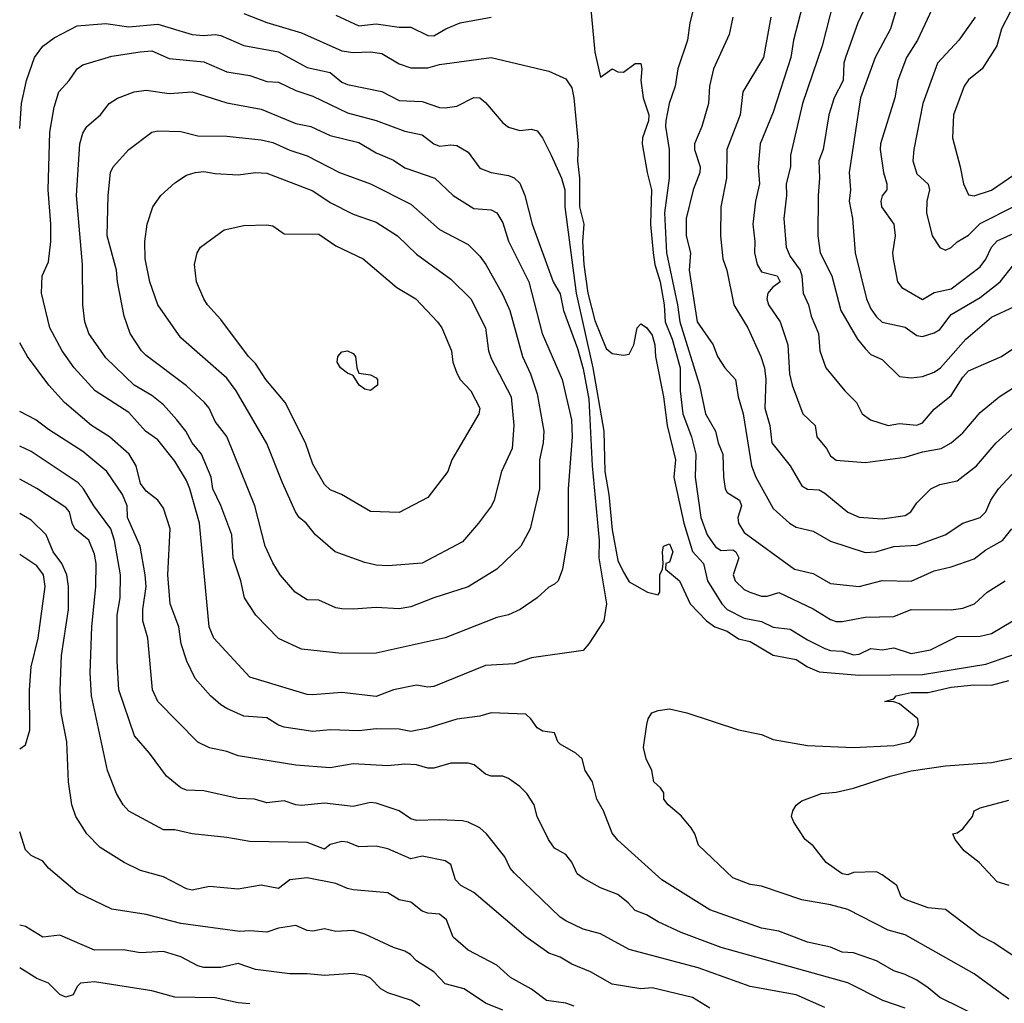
# Model space of a CAD drawing. Header units: metres. Extents: x -46681 to -43747, y -240911 to -237677.
# Tile 129 of 256: x -46681 to -46595, y -239717 to -239632. Entities that reach past the tile are written whole.
import ezdxf

# ---------------------------------------------------------------- set-up
doc = ezdxf.new("R2010")
doc.units = ezdxf.units.M
doc.layers.add('CONTOUR_INDEX', color=1, linetype='Continuous')
doc.layers.add('CONTOUR_INTER', color=3, linetype='Continuous')

msp = doc.modelspace()

# ---------------------------------------------------------------- linework, layer by layer
at = {"layer": 'CONTOUR_INDEX'}
for points, elevation in [([(-46631.46, -239630.52), (-46631.095, -239634.555), (-46630.595, -239636.726), (-46629.595, -239636.007), (-46629.095, -239636.271), (-46628.595, -239636.307), (-46627.595, -239635.548), (-46627.095, -239635.542), (-46626.996, -239636.02), (-46627.094, -239637.02), (-46626.874, -239638.52), (-46626.392, -239640.02), (-46626.419, -239640.52), (-46626.943, -239642.02), (-46626.97, -239642.52), (-46626.544, -239645.02), (-46626.156, -239646.52), (-46626.258, -239649.52), (-46626.029, -239652.02), (-46625.868, -239653.02), (-46625.406, -239654.52), (-46625.059, -239656.52), (-46624.958, -239658.02), (-46624.377, -239659.52), (-46623.674, -239662.02), (-46623.68, -239664.02), (-46623.45, -239666.02), (-46622.685, -239668.02), (-46622.311, -239669.52), (-46622.371, -239671.52), (-46621.876, -239675.02), (-46621.33, -239676.52), (-46620.595, -239677.589), (-46620.095, -239677.883), (-46619.095, -239677.848), (-46618.818, -239678.02), (-46618.559, -239678.52), (-46619.051, -239680.02), (-46618.883, -239680.52), (-46618.095, -239681.296), (-46617.614, -239681.52), (-46616.595, -239681.86), (-46616.095, -239681.878), (-46615.095, -239681.539), (-46612.095, -239682.982), (-46610.595, -239683.908), (-46610.095, -239684.064), (-46609.595, -239684.072), (-46607.595, -239683.691), (-46605.095, -239683.626), (-46603.595, -239683.04), (-46600.095, -239683.06), (-46599.095, -239682.915), (-46598.069, -239682.52), (-46596.964, -239681.52), (-46595.396, -239680.52)], 110), ([(-46610.308, -239630.02), (-46611.313, -239634.02), (-46613.03, -239639.02), (-46614.071, -239643.52), (-46614.067, -239644.52), (-46614.451, -239646.02), (-46614.415, -239647.02), (-46614.657, -239649.02), (-46614.45, -239651.52), (-46614.095, -239652.319), (-46613.236, -239653.52), (-46613.078, -239654.02), (-46612.972, -239655.52), (-46612.498, -239656.52), (-46612.291, -239657.52), (-46611.627, -239659.02), (-46611.51, -239660.52), (-46610.989, -239662.02), (-46609.357, -239664.02), (-46608.333, -239665.02), (-46607.835, -239666.02), (-46607.113, -239666.52), (-46605.595, -239667.02), (-46604.595, -239666.862), (-46603.095, -239666.985), (-46602.595, -239666.806), (-46601.595, -239665.596), (-46600.095, -239664.414), (-46599.095, -239662.814), (-46598.595, -239662.276), (-46595.73, -239661.02), (-46592.095, -239658.578)], 105), ([(-46653.595, -239631.336), (-46651.595, -239632.274), (-46650.095, -239632.113), (-46648.095, -239632.393), (-46647.095, -239632.377), (-46645.595, -239633.123), (-46645.095, -239633.15), (-46644.039, -239632.52), (-46642.789, -239632.02), (-46640.095, -239631.51)], 110), ([(-46594.954, -239631.02), (-46595.725, -239632.52), (-46596.147, -239634.02), (-46597.403, -239636.02), (-46598.595, -239636.976), (-46598.979, -239637.52), (-46599.907, -239640.02), (-46599.981, -239642.02), (-46599.311, -239644.52), (-46599.041, -239646.02), (-46598.595, -239646.954), (-46598.095, -239647.05), (-46596.595, -239646.557), (-46593.651, -239644.52)], 100), ([(-46669.617, -239641.52), (-46669.095, -239641.412), (-46667.095, -239641.465), (-46665.595, -239641.852), (-46663.095, -239641.877), (-46660.095, -239642.193), (-46659.095, -239642.424), (-46657.595, -239643.096), (-46656.095, -239643.577), (-46653.293, -239645.02), (-46650.595, -239646.013), (-46647.095, -239647.793), (-46644.595, -239649.983), (-46642.095, -239651.287), (-46641.095, -239652.296), (-46640.561, -239653.02), (-46639.095, -239655.671), (-46638.492, -239657.02), (-46637.39, -239661.02), (-46636.679, -239662.52), (-46636.095, -239664.272), (-46635.509, -239667.52), (-46635.584, -239668.52), (-46635.907, -239670.02), (-46635.902, -239672.52), (-46636.697, -239676.02), (-46637.522, -239677.52), (-46639.611, -239679.52), (-46642.095, -239681.062), (-46645.095, -239682.016), (-46647.095, -239682.799), (-46648.095, -239682.962), (-46650.095, -239682.841), (-46652.095, -239683.003), (-46653.095, -239682.956), (-46653.595, -239682.876), (-46655.095, -239682.211), (-46656.095, -239682.191), (-46657.148, -239681.52), (-46658.458, -239680.02), (-46659.095, -239678.966), (-46659.739, -239677.52), (-46660.65, -239674.02), (-46663.095, -239667.996), (-46664.095, -239666.674), (-46664.616, -239665.52), (-46665.021, -239665.02), (-46666.595, -239663.574), (-46670.095, -239660.951), (-46670.515, -239660.52), (-46671.484, -239659.02), (-46672.022, -239657.52), (-46672.595, -239654.54), (-46672.676, -239653.52), (-46673.489, -239650.52), (-46673.404, -239647.02), (-46673.21, -239645.02), (-46672.971, -239644.52), (-46671.605, -239643.02), (-46669.617, -239641.52)], 115), ([(-46611.095, -239717.635), (-46613.595, -239716.544), (-46617.595, -239715.806), (-46622.095, -239714.194), (-46628.095, -239712.6), (-46630.595, -239711.225), (-46632.095, -239710.813), (-46633.595, -239710.107), (-46634.095, -239709.782), (-46638.095, -239705.911), (-46638.439, -239705.52), (-46638.913, -239704.52), (-46640.502, -239702.52), (-46641.08, -239702.02), (-46642.095, -239701.53), (-46642.595, -239701.394), (-46644.595, -239701.322), (-46646.595, -239701.378), (-46647.095, -239701.226), (-46648.095, -239700.53), (-46650.095, -239699.86), (-46650.595, -239699.821), (-46652.095, -239700.16), (-46654.595, -239699.873), (-46656.595, -239700.07), (-46657.095, -239700.021), (-46658.095, -239699.674), (-46659.595, -239699.838), (-46660.671, -239699.52), (-46662.095, -239699.469), (-46665.095, -239698.788), (-46666.595, -239698.751), (-46667.095, -239698.548), (-46668.327, -239697.52), (-46669.796, -239695.52), (-46671.108, -239694.02), (-46672.474, -239690.02), (-46672.626, -239687.52), (-46672.608, -239683.52), (-46672.368, -239682.02), (-46672.316, -239680.02), (-46672.849, -239677.02), (-46673.157, -239676.02), (-46674.65, -239674.02), (-46675.537, -239672.52), (-46676.019, -239672.02), (-46680.095, -239669.28), (-46681.095, -239668.813)], 110), ([(-46595.058, -239707.02), (-46596.095, -239706.709), (-46597.674, -239705.02), (-46598.976, -239704.02), (-46599.77, -239703.02), (-46599.961, -239702.52), (-46599.595, -239702.433), (-46599.095, -239702.088), (-46598.254, -239701.02), (-46598.105, -239700.52), (-46597.595, -239700.26), (-46595.095, -239699.598)], 115), ([(-46661.095, -239717.314), (-46662.095, -239717.241), (-46664.095, -239716.782), (-46667.595, -239716.727), (-46669.595, -239716.177), (-46674.595, -239715.403), (-46675.801, -239715.52), (-46676.095, -239715.796), (-46676.446, -239716.52), (-46677.095, -239716.729), (-46677.595, -239716.501), (-46678.595, -239715.529), (-46679.595, -239715.113), (-46681.095, -239714.198)], 105)]:
    msp.add_lwpolyline(points, dxfattribs=dict(at, elevation=elevation))
at = {"layer": 'CONTOUR_INTER'}
for points, elevation in [([(-46622.067, -239629.02), (-46622.837, -239632.02), (-46623.042, -239633.52), (-46623.879, -239636.02), (-46624.09, -239637.52), (-46624.63, -239639.02), (-46624.905, -239640.52), (-46624.935, -239641.02), (-46624.621, -239643.02), (-46624.637, -239645.52), (-46625.017, -239648.52), (-46624.861, -239652.02), (-46623.89, -239656.52), (-46623.704, -239658.02), (-46621.986, -239663.52), (-46621.473, -239666.02), (-46620.585, -239667.52), (-46620.356, -239668.52), (-46619.953, -239669.52), (-46619.899, -239671.52), (-46619.745, -239672.52), (-46619.595, -239672.86), (-46618.506, -239673.52), (-46618.339, -239674.02), (-46618.65, -239675.02), (-46618.598, -239675.52), (-46618.095, -239676.345), (-46613.731, -239679.52), (-46612.095, -239679.884), (-46610.595, -239680.753), (-46608.095, -239681.022), (-46606.095, -239680.496), (-46603.595, -239680.564), (-46601.595, -239679.656), (-46600.095, -239679.303), (-46598.095, -239678.624), (-46597.095, -239677.83), (-46595.633, -239677.02), (-46594.825, -239676.02)], 109), ([(-46612.644, -239629.02), (-46613.823, -239633.52), (-46614.032, -239635.02), (-46615.595, -239639.767), (-46616.703, -239642.52), (-46616.878, -239644.52), (-46616.763, -239646.02), (-46617.11, -239647.52), (-46617.356, -239649.52), (-46617.168, -239651.02), (-46617.191, -239652.02), (-46616.983, -239653.02), (-46616.595, -239653.653), (-46615.225, -239654.02), (-46614.983, -239654.52), (-46615.653, -239655.02), (-46616.06, -239655.52), (-46616.125, -239656.02), (-46615.991, -239656.52), (-46614.961, -239658.02), (-46614.313, -239660.02), (-46614.154, -239662.52), (-46613.926, -239663.52), (-46613.013, -239666.02), (-46611.919, -239667.02), (-46611.781, -239668.02), (-46610.956, -239669.02), (-46610.595, -239669.663), (-46610.095, -239670.034), (-46607.595, -239670.231), (-46604.095, -239669.773), (-46602.595, -239669.317), (-46600.981, -239669.02), (-46600.095, -239668.531), (-46599.095, -239667.674), (-46597.595, -239665.892), (-46595.918, -239664.52), (-46593.595, -239663.021)], 106), ([(-46604.095, -239628.253), (-46605.37, -239632.52), (-46606.705, -239635.02), (-46607.996, -239638.52), (-46608.983, -239645.02), (-46608.858, -239646.52), (-46608.971, -239647.52), (-46608.691, -239649.02), (-46608.44, -239652.02), (-46607.464, -239656.02), (-46607.095, -239656.89), (-46606.595, -239657.585), (-46606.095, -239658.037), (-46604.095, -239658.469), (-46603.095, -239659.208), (-46602.595, -239659.279), (-46601.595, -239658.966), (-46601.095, -239658.666), (-46600.095, -239657.382), (-46597.595, -239655.883), (-46595.839, -239654.52), (-46594.653, -239653.02)], 103), ([(-46600.951, -239629.02), (-46603.035, -239633.52), (-46603.982, -239635.02), (-46604.746, -239637.02), (-46604.994, -239638.52), (-46606.242, -239642.52), (-46606.285, -239643.02), (-46606.002, -239645.02), (-46605.706, -239646.02), (-46605.708, -239646.52), (-46606.095, -239647.066), (-46606.212, -239647.52), (-46606.149, -239648.02), (-46605.094, -239649.52), (-46604.968, -239650.52), (-46605.216, -239652.02), (-46605.159, -239652.52), (-46604.771, -239654.52), (-46604.394, -239655.02), (-46602.595, -239656.062), (-46601.595, -239655.475), (-46600.095, -239655.136), (-46597.595, -239653.229), (-46597.095, -239652.566), (-46596.595, -239651.522), (-46596.095, -239650.957), (-46593.595, -239649.839)], 102), ([(-46607.52, -239630.52), (-46608.211, -239632.02), (-46609.29, -239635.02), (-46609.43, -239635.52), (-46609.501, -239637.02), (-46610.268, -239638.52), (-46610.744, -239640.02), (-46611.232, -239643.02), (-46611.608, -239644.02), (-46611.551, -239645.52), (-46611.682, -239647.02), (-46611.69, -239650.52), (-46611.506, -239652.02), (-46610.487, -239654.02), (-46609.694, -239657.02), (-46608.259, -239659.52), (-46607.595, -239660.318), (-46607.095, -239660.847), (-46606.095, -239661.296), (-46604.595, -239662.751), (-46603.595, -239662.875), (-46602.595, -239662.768), (-46601.595, -239662.388), (-46601.018, -239662.02), (-46598.823, -239659.52), (-46596.595, -239657.611), (-46594.595, -239656.678)], 104), ([(-46661.595, -239631.195), (-46659.595, -239631.979), (-46656.595, -239632.879), (-46653.095, -239634.451), (-46652.095, -239634.594), (-46650.595, -239634.529), (-46649.595, -239634.691), (-46648.095, -239635.568), (-46647.095, -239635.929), (-46645.595, -239635.935), (-46644.595, -239635.648), (-46640.095, -239635.022), (-46635.095, -239636.213), (-46633.595, -239636.895), (-46633.095, -239637.66), (-46632.903, -239638.52), (-46632.524, -239642.52), (-46632.602, -239644.02), (-46632.43, -239645.52), (-46632.428, -239648.02), (-46632.035, -239649.52), (-46632.153, -239651.02), (-46632.055, -239653.02), (-46631.706, -239655.52), (-46631.095, -239657.896), (-46630.095, -239660.338), (-46629.595, -239660.77), (-46628.595, -239660.9), (-46628.095, -239660.821), (-46627.71, -239660.02), (-46627.418, -239658.52), (-46627.095, -239658.177), (-46626.595, -239658.494), (-46626.095, -239659.177), (-46625.858, -239660.02), (-46625.812, -239661.02), (-46625.127, -239664.52), (-46624.789, -239667.02), (-46624.062, -239670.02), (-46624.214, -239671.52), (-46623.36, -239675.52), (-46622.595, -239677.996), (-46621.653, -239679.02), (-46621.29, -239680.52), (-46620.037, -239682.52), (-46619.595, -239683.032), (-46618.095, -239683.782), (-46616.595, -239684.077), (-46615.595, -239684.561), (-46614.095, -239684.732), (-46612.595, -239685.671), (-46611.095, -239686.421), (-46610.595, -239686.595), (-46609.595, -239686.637), (-46608.595, -239686.967), (-46608.095, -239686.908), (-46607.095, -239686.418), (-46606.095, -239686.525), (-46605.095, -239686.369), (-46603.595, -239686.862), (-46601.911, -239686.52), (-46599.595, -239685.374), (-46597.595, -239685.345), (-46596.595, -239685.104), (-46594.732, -239684.02)], 111), ([(-46619.091, -239631.52), (-46619.398, -239633.02), (-46620.773, -239636.02), (-46621.117, -239637.52), (-46621.217, -239639.02), (-46621.784, -239641.02), (-46622.41, -239642.52), (-46622.422, -239643.02), (-46621.918, -239644.52), (-46621.959, -239645.02), (-46622.548, -239646.52), (-46623.143, -239649.02), (-46623.138, -239650.52), (-46622.779, -239652.02), (-46622.875, -239653.52), (-46622.189, -239658.02), (-46620.789, -239660.02), (-46620.429, -239661.02), (-46619.771, -239662.02), (-46618.853, -239663.02), (-46618.619, -239664.52), (-46618.193, -239666.02), (-46617.459, -239670.52), (-46617.079, -239671.52), (-46615.595, -239674.257), (-46614.171, -239675.52), (-46613.595, -239675.87), (-46612.095, -239676.214), (-46610.595, -239677.077), (-46607.595, -239678.062), (-46606.657, -239678.02), (-46605.095, -239677.546), (-46603.095, -239677.43), (-46600.634, -239676.52), (-46599.095, -239675.532), (-46597.588, -239675.02), (-46597.091, -239674.52), (-46596.642, -239673.52), (-46595.992, -239672.52), (-46594.145, -239670.52)], 108), ([(-46615.793, -239631.52), (-46616.429, -239635.02), (-46618.219, -239638.02), (-46618.451, -239640.02), (-46619.597, -239643.02), (-46619.629, -239645.52), (-46620.131, -239648.02), (-46620.172, -239650.52), (-46619.963, -239652.52), (-46619.616, -239653.52), (-46619.002, -239656.52), (-46617.772, -239658.52), (-46616.65, -239661.02), (-46616.34, -239662.02), (-46616.22, -239663.02), (-46616.314, -239665.52), (-46615.867, -239667.02), (-46615.699, -239668.52), (-46614.112, -239670.52), (-46613.095, -239672.283), (-46612.595, -239672.56), (-46611.595, -239672.635), (-46611.095, -239672.907), (-46609.095, -239674.568), (-46608.095, -239674.998), (-46606.095, -239675.131), (-46604.095, -239674.858), (-46603.618, -239674.52), (-46603.095, -239673.762), (-46601.861, -239672.52), (-46601.095, -239672.158), (-46599.595, -239671.841), (-46597.899, -239670.52), (-46596.2, -239668.52), (-46594.498, -239667.02)], 107), ([(-46598.027, -239631.52), (-46599.434, -239633.52), (-46601.286, -239635.52), (-46602.578, -239639.02), (-46603.359, -239643.02), (-46603.434, -239644.02), (-46603.095, -239645.147), (-46602.095, -239646.028), (-46601.976, -239646.52), (-46602.228, -239647.52), (-46602.255, -239648.52), (-46601.747, -239650.52), (-46601.095, -239651.545), (-46600.595, -239651.785), (-46600.095, -239651.542), (-46599.595, -239651.054), (-46598.595, -239650.467), (-46597.595, -239649.47), (-46594.595, -239647.948)], 101), ([(-46681.095, -239641.201), (-46680.936, -239639.02), (-46680.505, -239637.02), (-46679.801, -239635.02), (-46679.095, -239634.032), (-46678.095, -239633.304), (-46676.095, -239632.267), (-46673.595, -239632.063), (-46671.595, -239632.35), (-46669.095, -239632.117), (-46666.095, -239633.022), (-46665.095, -239633.105), (-46664.095, -239633.017), (-46663.595, -239633.124), (-46661.595, -239633.994), (-46658.595, -239634.547), (-46656.095, -239635.882), (-46654.095, -239636.32), (-46653.095, -239637.165), (-46652.595, -239637.371), (-46649.595, -239637.988), (-46648.095, -239638.779), (-46646.095, -239638.861), (-46644.595, -239639.362), (-46644.095, -239639.408), (-46643.095, -239639.244), (-46641.595, -239638.493), (-46641.095, -239638.522), (-46640.595, -239638.939), (-46639.095, -239640.697), (-46638.595, -239641.079), (-46637.595, -239641.367), (-46636.595, -239641.254), (-46636.095, -239641.415), (-46635.625, -239642.02), (-46634.876, -239643.52), (-46634, -239645.52), (-46633.71, -239646.52), (-46633.707, -239648.02), (-46632.716, -239655.52), (-46631.248, -239662.02), (-46630.319, -239667.52), (-46630.222, -239671.02), (-46629.872, -239673.02), (-46629.595, -239676.091), (-46629.095, -239678.767), (-46628.595, -239679.767), (-46628.095, -239680.609), (-46626.498, -239681.52), (-46625.595, -239681.746), (-46625.447, -239681.52), (-46625.446, -239680.02), (-46625.214, -239679.52), (-46625.152, -239679.02), (-46625.211, -239678.02), (-46625.121, -239677.52), (-46624.595, -239677.323), (-46624.3, -239678.02), (-46624.595, -239678.901), (-46624.913, -239679.02), (-46624.932, -239679.52), (-46623.721, -239680.52), (-46622.787, -239682.52), (-46621.387, -239684.02), (-46620.651, -239684.52), (-46619.595, -239684.923), (-46618.595, -239685.574), (-46617.595, -239685.805), (-46615.595, -239686.994), (-46613.595, -239687.388), (-46612.595, -239688.025), (-46611.595, -239688.45), (-46608.095, -239688.747), (-46602.595, -239688.666), (-46597.095, -239687.789), (-46593.095, -239686.386)], 112), ([(-46670.625, -239634.52), (-46669.595, -239634.44), (-46668.095, -239635.107), (-46665.095, -239635.399), (-46663.095, -239636.268), (-46661.095, -239636.604), (-46659.595, -239637.114), (-46658.595, -239637.166), (-46657.095, -239637.896), (-46655.595, -239638.388), (-46652.595, -239639.829), (-46650.095, -239640.505), (-46647.595, -239641.436), (-46646.095, -239641.755), (-46645.095, -239642.54), (-46644.595, -239642.722), (-46643.595, -239642.618), (-46643.095, -239642.69), (-46642.095, -239643.252), (-46641.095, -239644.647), (-46640.095, -239645.025), (-46638.595, -239645.287), (-46638.095, -239645.481), (-46637.595, -239645.966), (-46637.178, -239647.02), (-46636.546, -239649.52), (-46634.71, -239654.52), (-46634.095, -239655.582), (-46633.807, -239657.02), (-46632.595, -239660.328), (-46632.095, -239662.095), (-46631.595, -239664.734), (-46631.328, -239670.52), (-46630.725, -239677.02), (-46630.741, -239678.52), (-46630.075, -239682.52), (-46630.315, -239684.02), (-46631.595, -239686.024), (-46632.095, -239686.601), (-46636.595, -239687.232), (-46638.095, -239687.745), (-46640.595, -239687.898), (-46645.095, -239689.724), (-46645.595, -239689.774), (-46646.595, -239689.608), (-46648.595, -239690.011), (-46650.095, -239690.581), (-46653.095, -239690.247), (-46655.595, -239690.451), (-46656.095, -239690.427), (-46661.095, -239688.912), (-46664.211, -239685.52), (-46664.614, -239684.52), (-46665.474, -239675.52), (-46666.297, -239672.52), (-46666.595, -239671.822), (-46667.595, -239670.136), (-46669.095, -239668.271), (-46670.154, -239667.52), (-46671.595, -239665.903), (-46674.536, -239664.02), (-46676.345, -239662.02), (-46677.407, -239660.52), (-46678.464, -239658.52), (-46679.188, -239655.52), (-46679.148, -239654.02), (-46678.595, -239652.781), (-46678.397, -239651.02), (-46678.374, -239649.52), (-46678.624, -239646.52), (-46678.467, -239641.52), (-46678.095, -239639.349), (-46677.69, -239638.02), (-46676.788, -239637.02), (-46676.095, -239636.025), (-46675.595, -239635.672), (-46673.095, -239634.896), (-46670.625, -239634.52)], 113), ([(-46671.15, -239638.02), (-46670.095, -239637.881), (-46668.095, -239638.167), (-46666.095, -239638.001), (-46663.095, -239638.96), (-46660.095, -239639.519), (-46657.095, -239640.771), (-46655.794, -239641.02), (-46654.095, -239641.817), (-46651.595, -239642.412), (-46650.095, -239643.305), (-46648.595, -239643.946), (-46647.595, -239644.613), (-46645.002, -239645.52), (-46643.417, -239647.02), (-46641.595, -239648.162), (-46640.095, -239648.287), (-46639.595, -239648.519), (-46639.095, -239649.413), (-46638.595, -239650.986), (-46636.815, -239654.52), (-46635.662, -239659.02), (-46633.915, -239663.02), (-46633.109, -239666.52), (-46633.07, -239668.02), (-46633.404, -239672.52), (-46633.419, -239676.52), (-46633.889, -239679.52), (-46634.29, -239680.52), (-46634.595, -239680.825), (-46635.095, -239681.093), (-46636.095, -239682.025), (-46637.57, -239683.02), (-46638.595, -239683.488), (-46639.595, -239683.718), (-46644.095, -239685.502), (-46650.095, -239686.838), (-46653.095, -239686.856), (-46656.595, -239686.48), (-46658.595, -239685.542), (-46660.577, -239683.52), (-46661.539, -239682.02), (-46661.867, -239680.52), (-46662.528, -239678.52), (-46662.638, -239676.52), (-46663.595, -239673.973), (-46664.297, -239672.52), (-46664.437, -239671.52), (-46665.297, -239669.52), (-46666.113, -239668.52), (-46666.661, -239667.52), (-46667.424, -239666.52), (-46668.595, -239665.228), (-46669.595, -239664.424), (-46671.13, -239663.52), (-46673.595, -239661.154), (-46675.093, -239659.02), (-46675.428, -239658.02), (-46675.606, -239656.52), (-46675.642, -239653.02), (-46676.156, -239647.02), (-46675.871, -239642.52), (-46675.595, -239641.603), (-46675.267, -239641.02), (-46674.077, -239640.02), (-46673.313, -239639.02), (-46672.595, -239638.562), (-46671.15, -239638.02)], 114), ([(-46665.834, -239645.02), (-46665.095, -239644.94), (-46664.095, -239645.119), (-46662.095, -239645.232), (-46660.595, -239645.034), (-46659.595, -239645.084), (-46655.595, -239646.634), (-46654.095, -239647.636), (-46652.095, -239648.644), (-46650.095, -239649.338), (-46648.232, -239650.52), (-46646.595, -239652.137), (-46643.595, -239654.299), (-46641.861, -239656.02), (-46640.583, -239658.52), (-46640.329, -239660.52), (-46640.095, -239661.209), (-46638.376, -239664.52), (-46638.131, -239667.02), (-46638.268, -239669.02), (-46639.214, -239671.02), (-46639.827, -239673.52), (-46640.058, -239674.02), (-46641.198, -239675.52), (-46642.595, -239677.144), (-46646.095, -239679.01), (-46649.095, -239679.215), (-46650.095, -239679.166), (-46651.095, -239678.942), (-46653.653, -239678.02), (-46655.378, -239676.52), (-46656.182, -239675.52), (-46656.781, -239675.02), (-46657.117, -239674.52), (-46658.256, -239672.02), (-46659.595, -239668.589), (-46662.265, -239664.02), (-46663.095, -239662.913), (-46667.095, -239659.4), (-46669.078, -239656.52), (-46669.781, -239654.52), (-46670.172, -239652.52), (-46670.214, -239651.02), (-46670.02, -239649.52), (-46669.525, -239648.02), (-46668.817, -239647.02), (-46667.595, -239645.935), (-46666.595, -239645.269), (-46665.834, -239645.02)], 116), ([(-46663.308, -239650.02), (-46661.595, -239649.649), (-46659.595, -239649.563), (-46659.095, -239649.667), (-46658.095, -239650.372), (-46655.095, -239650.398), (-46653.595, -239651.39), (-46651.22, -239652.52), (-46648.297, -239655.02), (-46646.638, -239656.02), (-46644.756, -239658.02), (-46644.386, -239658.52), (-46643.536, -239660.52), (-46643.44, -239661.52), (-46643.095, -239662.463), (-46642.81, -239663.02), (-46641.882, -239664.02), (-46641.073, -239665.52), (-46641.163, -239666.02), (-46643.512, -239670.02), (-46643.877, -239671.02), (-46645.595, -239673.276), (-46648.095, -239674.588), (-46650.595, -239674.519), (-46653.109, -239673.02), (-46654.095, -239672.612), (-46654.595, -239672.154), (-46655.595, -239670.398), (-46656.244, -239668.52), (-46658.027, -239665.02), (-46659.68, -239663.02), (-46660.595, -239661.625), (-46661.206, -239661.02), (-46663.595, -239657.823), (-46664.774, -239656.52), (-46665.096, -239656.02), (-46665.71, -239654.52), (-46665.891, -239653.02), (-46665.677, -239652.02), (-46665.374, -239651.52), (-46663.308, -239650.02)], 117), ([(-46597.49, -239718.52), (-46601.095, -239716.78), (-46602.095, -239715.92), (-46603.095, -239715.264), (-46604.095, -239714.755), (-46605.095, -239714.442), (-46606.595, -239713.589), (-46608.595, -239712.888), (-46609.595, -239712.819), (-46610.595, -239712.392), (-46612.595, -239711.967), (-46615.095, -239711.009), (-46616.595, -239710.747), (-46621.095, -239709.136), (-46625.256, -239706.52), (-46629.095, -239703.096), (-46629.595, -239702.481), (-46630.325, -239700.52), (-46630.917, -239699.52), (-46631.296, -239698.02), (-46631.938, -239697.02), (-46632.176, -239696.02), (-46632.729, -239695.52), (-46634.095, -239694.743), (-46634.303, -239694.52), (-46634.595, -239693.738), (-46635.595, -239693.601), (-46636.095, -239693.32), (-46636.641, -239692.52), (-46637.095, -239692.121), (-46640.095, -239692.018), (-46641.095, -239692.295), (-46643.095, -239692.572), (-46645.595, -239693.353), (-46647.095, -239693.627), (-46648.095, -239693.438), (-46650.095, -239693.4), (-46651.595, -239693.587), (-46654.095, -239693.483), (-46655.595, -239693.626), (-46658.095, -239693.269), (-46658.595, -239693.089), (-46659.595, -239692.442), (-46661.595, -239692.308), (-46663.095, -239691.647), (-46663.595, -239691.305), (-46664.515, -239690.52), (-46665.846, -239689.02), (-46666.577, -239687.52), (-46667.046, -239686.02), (-46667.266, -239684.52), (-46668.022, -239682.52), (-46668.202, -239680.02), (-46668.011, -239676.02), (-46668.595, -239674.227), (-46669.095, -239673.527), (-46670.095, -239672.738), (-46670.595, -239672.057), (-46670.981, -239670.52), (-46671.585, -239669.52), (-46673.283, -239668.02), (-46674.851, -239667.02), (-46677.212, -239665.02), (-46678.571, -239663.52), (-46680.405, -239661.02), (-46681.095, -239659.83)], 112), ([(-46653.433, -239661.02), (-46653.095, -239660.622), (-46652.595, -239660.532), (-46652.095, -239660.775), (-46651.888, -239661.02), (-46651.794, -239662.02), (-46651.595, -239662.472), (-46650.595, -239662.629), (-46650.095, -239662.883), (-46649.982, -239663.02), (-46649.983, -239663.52), (-46650.595, -239663.976), (-46651.095, -239663.853), (-46651.587, -239663.52), (-46652.095, -239662.688), (-46652.595, -239662.481), (-46653.202, -239662.02), (-46653.492, -239661.52), (-46653.433, -239661.02)], 118), ([(-46604.095, -239717.701), (-46606.054, -239717.02), (-46609.095, -239715.495), (-46620.095, -239712.415), (-46623.595, -239711.104), (-46625.595, -239710.2), (-46626.595, -239709.569), (-46627.595, -239709.188), (-46628.185, -239708.52), (-46629.095, -239707.797), (-46630.595, -239707.228), (-46632.095, -239706.382), (-46632.62, -239706.02), (-46633.095, -239705.006), (-46633.595, -239704.33), (-46634.595, -239703.794), (-46635.108, -239703.02), (-46636.094, -239701.02), (-46636.36, -239700.02), (-46636.988, -239699.02), (-46637.595, -239698.421), (-46638.595, -239697.732), (-46639.095, -239697.518), (-46640.095, -239697.525), (-46640.595, -239697.358), (-46641.592, -239696.52), (-46642.095, -239696.377), (-46643.595, -239696.389), (-46645.095, -239696.824), (-46645.595, -239696.814), (-46646.595, -239696.531), (-46647.595, -239696.484), (-46649.095, -239696.621), (-46652.095, -239696.438), (-46654.095, -239696.807), (-46657.095, -239696.562), (-46662.095, -239695.738), (-46663.095, -239695.364), (-46664.595, -239695.053), (-46665.595, -239694.562), (-46669.095, -239691.028), (-46669.553, -239690.02), (-46669.959, -239685.52), (-46670.381, -239684.02), (-46670.397, -239683.02), (-46670.092, -239681.02), (-46670.18, -239680.02), (-46670.618, -239677.52), (-46671.732, -239675.02), (-46671.757, -239674.02), (-46672.15, -239673.02), (-46673.507, -239671.02), (-46675.595, -239669.281), (-46678.595, -239667.364), (-46679.7, -239666.52), (-46681.095, -239665.805)], 111), ([(-46621.095, -239717.68), (-46622.595, -239716.76), (-46626.095, -239715.924), (-46627.095, -239715.999), (-46629.595, -239715.597), (-46631.455, -239714.52), (-46633.095, -239713.859), (-46634.095, -239713.253), (-46635.095, -239712.903), (-46637.095, -239711.482), (-46641.595, -239707.635), (-46642.725, -239707.02), (-46643.213, -239706.52), (-46643.595, -239705.202), (-46644.095, -239704.874), (-46646.095, -239704.483), (-46647.095, -239704.708), (-46649.095, -239703.839), (-46650.095, -239703.616), (-46651.595, -239703.65), (-46652.595, -239703.261), (-46653.095, -239703.198), (-46654.095, -239703.447), (-46654.595, -239703.854), (-46656.095, -239703.28), (-46661.095, -239703.197), (-46663.095, -239702.846), (-46666.095, -239702.547), (-46667.595, -239702.173), (-46668.595, -239702.182), (-46671.595, -239700.553), (-46672.095, -239700.02), (-46672.68, -239699.02), (-46673.464, -239697.02), (-46674.854, -239690.52), (-46674.958, -239688.52), (-46674.832, -239684.52), (-46674.464, -239681.02), (-46674.454, -239679.02), (-46674.595, -239678.21), (-46675.095, -239676.983), (-46676.295, -239676.02), (-46676.546, -239675.52), (-46676.752, -239674.52), (-46677.095, -239674.143), (-46679.595, -239672.508), (-46681.095, -239671.691)], 109), ([(-46632.874, -239717.52), (-46633.595, -239717.249), (-46635.295, -239717.02), (-46636.595, -239716.051), (-46638.419, -239715.02), (-46639.595, -239713.965), (-46642.095, -239712.638), (-46643.391, -239711.52), (-46643.989, -239710.02), (-46644.595, -239709.525), (-46645.595, -239709.426), (-46646.095, -239709.255), (-46647.095, -239708.473), (-46648.095, -239708.272), (-46649.095, -239707.658), (-46652.095, -239707.395), (-46652.595, -239707.299), (-46653.595, -239706.846), (-46656.095, -239706.349), (-46657.595, -239706.547), (-46658.595, -239707.279), (-46660.095, -239706.994), (-46662.095, -239707.349), (-46664.595, -239707.108), (-46666.095, -239707.42), (-46666.595, -239707.312), (-46668.595, -239706.272), (-46670.595, -239705.714), (-46672.024, -239705.02), (-46674.095, -239703.724), (-46675.268, -239702.52), (-46676.221, -239701.02), (-46676.557, -239700.02), (-46676.852, -239698.02), (-46676.988, -239694.52), (-46677.477, -239692.02), (-46677.588, -239690.02), (-46677.472, -239687.02), (-46676.857, -239683.02), (-46676.842, -239681.02), (-46676.991, -239680.02), (-46677.431, -239679.02), (-46678.194, -239678.02), (-46678.805, -239676.52), (-46680.095, -239675.267), (-46681.095, -239674.666)], 108), ([(-46681.095, -239695.153), (-46680.595, -239694.802), (-46680.204, -239693.52), (-46680.231, -239690.02), (-46680.086, -239688.02), (-46679.476, -239685.52), (-46678.881, -239681.02), (-46679.038, -239680.02), (-46679.595, -239679.241), (-46681.095, -239678.244)], 107), ([(-46595.095, -239716.902), (-46598.095, -239714.703), (-46604.095, -239711.304), (-46605.595, -239710.903), (-46609.095, -239709.118), (-46610.595, -239708.712), (-46613.095, -239708.271), (-46616.595, -239707.087), (-46617.595, -239706.938), (-46619.095, -239706.373), (-46622.077, -239703.52), (-46622.406, -239702.52), (-46622.723, -239702.02), (-46623.595, -239700.958), (-46624.705, -239700.02), (-46625.085, -239699.52), (-46625.095, -239698.957), (-46625.368, -239698.52), (-46625.949, -239698.02), (-46626.122, -239697.02), (-46626.627, -239696.02), (-46626.845, -239695.02), (-46626.569, -239693.02), (-46626.446, -239692.52), (-46626.127, -239692.02), (-46625.595, -239691.807), (-46624.595, -239691.659), (-46623.095, -239692.017), (-46618.595, -239693.499), (-46616.595, -239693.902), (-46615.595, -239694.329), (-46612.595, -239694.857), (-46608.595, -239695.041), (-46605.095, -239694.849), (-46603.693, -239694.52), (-46603.252, -239694.02), (-46602.949, -239693.02), (-46603.002, -239692.52), (-46604.595, -239691.236), (-46605.095, -239691.068), (-46605.876, -239691.02), (-46605.095, -239690.799), (-46604.89, -239690.52), (-46603.595, -239690.239), (-46602.095, -239690.236), (-46600.095, -239689.778), (-46598.095, -239689.589), (-46596.595, -239689.605), (-46595.095, -239689.213)], 113), ([(-46594.095, -239713.554), (-46596.387, -239712.02), (-46597.595, -239711.408), (-46600.595, -239709.114), (-46602.095, -239708.96), (-46604.095, -239708.231), (-46604.446, -239708.02), (-46604.828, -239707.02), (-46606.095, -239706.098), (-46606.595, -239705.851), (-46608.595, -239705.901), (-46609.095, -239706.098), (-46609.595, -239706.021), (-46610.967, -239705.02), (-46612.095, -239703.59), (-46612.805, -239703.02), (-46613.798, -239701.52), (-46613.991, -239701.02), (-46613.881, -239700.52), (-46613.595, -239700.031), (-46613.095, -239699.674), (-46611.373, -239699.02), (-46610.095, -239698.909), (-46608.595, -239698.569), (-46605.404, -239697.52), (-46603.595, -239697.063), (-46600.595, -239696.626), (-46596.595, -239696.334), (-46587.876, -239694.52)], 114), ([(-46639.095, -239717.853), (-46640.595, -239717.248), (-46642.459, -239716.02), (-46644.095, -239715.584), (-46645.081, -239714.52), (-46646.595, -239713.574), (-46647.125, -239713.02), (-46647.595, -239712.74), (-46648.595, -239712.428), (-46651.095, -239711.273), (-46652.095, -239710.938), (-46653.595, -239711.024), (-46654.595, -239710.807), (-46655.595, -239711.008), (-46656.095, -239710.934), (-46657.095, -239710.505), (-46658.595, -239710.748), (-46659.595, -239711.081), (-46661.095, -239710.958), (-46661.944, -239711.02), (-46667.095, -239710.326), (-46670.095, -239709.541), (-46673.095, -239709.089), (-46676.095, -239707.626), (-46678.593, -239705.52), (-46679.095, -239704.92), (-46680.095, -239704.412), (-46680.595, -239703.939), (-46681.095, -239702.363)], 107), ([(-46646.318, -239717.52), (-46647.026, -239717.02), (-46649.095, -239716.374), (-46649.707, -239716.02), (-46650.595, -239715.096), (-46651.095, -239714.86), (-46652.095, -239714.667), (-46654.595, -239714.864), (-46656.095, -239714.704), (-46657.595, -239714.706), (-46660.595, -239714.345), (-46662.095, -239713.811), (-46663.595, -239714.144), (-46665.095, -239714.15), (-46665.595, -239714.008), (-46667.095, -239713.216), (-46668.595, -239712.777), (-46670.595, -239712.886), (-46672.095, -239712.618), (-46674.595, -239712.639), (-46677.595, -239711.357), (-46679.095, -239711.531), (-46680.595, -239710.596), (-46681.095, -239710.482)], 106)]:
    msp.add_lwpolyline(points, dxfattribs=dict(at, elevation=elevation))

doc.saveas('drawing.dxf')
